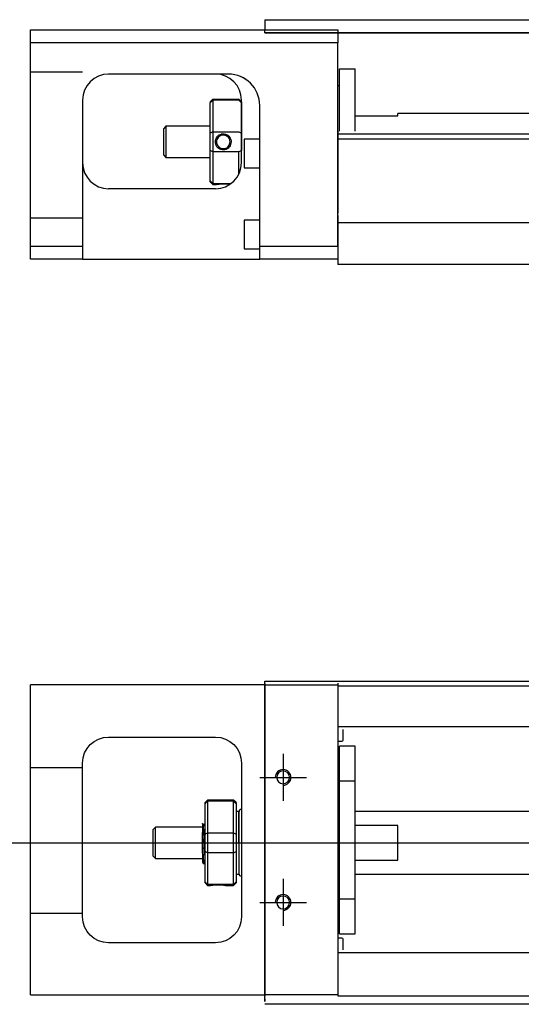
# Model space of a CAD drawing. Header units: millimetres. Extents: x -257 to 3135, y -1556 to 860.
# Tile 109 of 256: x -92 to 4, y -1146 to -957. Entities that reach past the tile are written whole.
import ezdxf
from ezdxf.lldxf.tags import DXFTag

# ---------------------------------------------------------------- set-up
doc = ezdxf.new("R2010")
doc.units = ezdxf.units.MM
doc.layers.get('0').update_dxf_attribs({"linetype": 'CONTINUOUS'})
tags = doc.linetypes.add('DASHED', pattern=[25.72, 12.86, -12.86]).pattern_tags.tags
tags[6:7] = [DXFTag(74, 4), DXFTag(75, 0), DXFTag(340, '0'), DXFTag(46, 0.0), DXFTag(50, 0.0), DXFTag(44, 0.0), DXFTag(45, 0.0)]
tags[4:5] = [DXFTag(74, 4), DXFTag(75, 0), DXFTag(340, '0'), DXFTag(46, 0.0), DXFTag(50, 0.0), DXFTag(44, 0.0), DXFTag(45, 0.0)]

msp = doc.modelspace()

# ---------------------------------------------------------------- linework, layer by layer
at = {"linetype": 'Continuous'}
for p, q in [((-45.42, -956.85), (44.63, -956.85)), ((-45.42, -956.85), (-45.42, -957.85)), ((-45.42, -957.85), (-45.42, -958.85)), ((-90.42, -961.31), (-90.42, -958.81)), ((-90.42, -958.81), (-31.42, -958.81)), ((-45.42, -958.8), (-45.42, -958.81)), ((-45.42, -959.35), (-45.42, -958.85)), ((44.63, -959.35), (-45.42, -959.35)), ((-45.42, -959.36), (44.63, -959.36)), ((-31.42, -958.81), (-31.42, -961.31)), ((-31.42, -961.31), (-90.42, -961.31)), ((-90.42, -1000.31), (-90.42, -961.31)), ((-31.42, -1000.31), (-31.42, -961.31)), ((-52.57, -967.3), (-75.42, -967.3)), ((-31.12, -966.3), (-28.12, -966.3)), ((-31.12, -978.26), (-31.12, -966.3)), ((-31.12, -966.3), (-28.12, -966.3)), ((-31.12, -978.26), (-31.12, -966.3)), ((-28.12, -978.26), (-28.12, -966.3)), ((-28.12, -978.26), (-28.12, -966.3)), ((-31.12, -969.55), (-31.42, -969.55)), ((-31.12, -969.55), (-31.42, -969.55)), ((-80.42, -972.3), (-80.42, -1000.31)), ((-55.92, -972.6), (-55.42, -972.1)), ((-55.92, -972.6), (-55.92, -972.79)), ((-55.92, -978.63), (-55.92, -972.79)), ((-55.42, -972.1), (-55.42, -972.33)), ((-55.42, -972.1), (-50.42, -972.1)), ((-55.42, -972.33), (-55.42, -978.37)), ((-50.42, -972.33), (-55.42, -972.33)), ((-49.92, -972.6), (-50.42, -972.1)), ((-50.42, -972.33), (-50.42, -972.1)), ((-49.92, -984.3), (-49.92, -972.3)), ((-49.92, -972.6), (-49.92, -972.79)), ((-49.92, -972.79), (-49.92, -978.63)), ((-46.42, -1000.31), (-46.42, -973.3)), ((30.34, -974.85), (-19.92, -974.85)), ((-19.92, -975.3), (-19.92, -974.85)), ((-28.12, -975.3), (-19.92, -975.3)), ((-64.42, -977.3), (-64.92, -977.8)), ((-64.92, -977.8), (-64.92, -980.3)), ((-55.92, -977.3), (-64.42, -977.3)), ((-64.42, -977.3), (-64.42, -983.3)), ((-55.92, -981.98), (-55.92, -978.63)), ((-55.42, -978.37), (-55.42, -982.23)), ((-55.42, -978.37), (-50.42, -978.37)), ((-49.92, -978.63), (-49.92, -981.98)), ((-64.92, -980.3), (-64.92, -982.8)), ((-46.42, -979.8), (-49.42, -979.8)), ((-49.42, -979.8), (-49.42, -985.3)), ((72.7, -978.81), (-31.42, -978.81)), ((72.44, -979.81), (-31.42, -979.81)), ((-55.92, -987.82), (-55.92, -981.98)), ((-55.42, -982.23), (-55.42, -988.27)), ((-50.42, -982.23), (-55.42, -982.23)), ((-50.42, -986.48), (-50.42, -982.23)), ((-64.92, -982.8), (-64.42, -983.3)), ((-64.42, -983.3), (-55.92, -983.3)), ((-49.42, -985.3), (-46.42, -985.3)), ((-55.92, -988), (-55.92, -987.82)), ((-55.92, -988), (-55.42, -988.5)), ((-54.92, -989.3), (-75.42, -989.3)), ((-55.42, -988.27), (-55.42, -988.5)), ((-55.42, -988.27), (-51.88, -988.27)), ((-55.42, -988.5), (-54.92, -988.5)), ((-46.42, -995.3), (-49.42, -995.3)), ((-49.42, -995.3), (-49.42, -1000.8)), ((-31.42, -994.46), (-31.42, -1001.26)), ((-90.42, -1000.31), (-80.42, -1000.31)), ((-90.42, -1002.81), (-90.42, -1000.31)), ((-80.42, -1000.31), (-80.42, -1002.81)), ((-49.42, -1000.8), (-46.42, -1000.8)), ((-46.42, -1002.81), (-46.42, -1000.31)), ((-46.42, -1000.31), (-31.42, -1000.31)), ((-31.42, -1001.26), (-31.42, -1003.81)), ((-80.42, -1002.81), (-90.42, -1002.81)), ((-80.42, -1002.81), (-46.42, -1002.81)), ((-31.42, -1002.81), (-46.42, -1002.81)), ((66.29, -1003.81), (-31.42, -1003.81)), ((-90.42, -1087.01), (-90.42, -1084.51)), ((-45.42, -1084.51), (-90.42, -1084.51)), ((-45.42, -1084.26), (-45.42, -1083.81)), ((-45.42, -1083.81), (80.83, -1083.81)), ((-45.42, -1084.26), (-45.42, -1144.26)), ((-31.42, -1084.21), (-31.42, -1084.51)), ((-31.42, -1084.51), (-31.42, -1087.01)), ((-90.42, -1141.51), (-90.42, -1087.01)), ((-31.42, -1087.01), (-31.42, -1141.51)), ((-75.42, -1094.51), (-54.92, -1094.51)), ((-80.42, -1129.01), (-80.42, -1099.51)), ((-49.92, -1099.51), (-49.92, -1129.01)), ((-56.42, -1106.61), (-56.92, -1107.11)), ((-56.92, -1107.29), (-56.92, -1107.11)), ((-51.42, -1106.61), (-56.42, -1106.61)), ((-56.42, -1106.61), (-56.42, -1106.84)), ((-56.42, -1106.84), (-56.42, -1112.88)), ((-51.42, -1106.84), (-56.42, -1106.84)), ((-50.92, -1107.11), (-51.42, -1106.61)), ((-51.42, -1106.84), (-51.42, -1106.61)), ((-51.42, -1112.88), (-51.42, -1106.84)), ((-50.92, -1107.11), (-50.92, -1107.29)), ((-56.92, -1113.13), (-56.92, -1107.29)), ((-50.92, -1107.29), (-50.92, -1113.13)), ((-50.42, -1108.81), (-50.92, -1108.81)), ((-50.42, -1114.81), (-50.42, -1108.81)), ((-50.42, -1108.91), (-50.42, -1120.71)), ((-66.42, -1111.81), (-66.92, -1112.31)), ((-66.92, -1112.31), (-66.92, -1112.31)), ((-66.92, -1112.31), (-66.92, -1117.31)), ((-57.42, -1111.81), (-66.42, -1111.81)), ((-66.42, -1117.81), (-66.42, -1111.81)), ((-57.42, -1116.79), (-57.42, -1112.84)), ((-57.04, -1111.31), (-57.29, -1111.31)), ((-56.42, -1112.88), (-56.42, -1114.81)), ((-56.42, -1112.88), (-51.42, -1112.88)), ((-51.42, -1114.81), (-51.42, -1112.88)), ((-56.92, -1114.81), (-56.92, -1113.13)), ((-56.92, -1116.48), (-56.92, -1114.81)), ((-56.42, -1114.81), (-56.42, -1116.74)), ((-51.42, -1116.74), (-51.42, -1114.81)), ((-50.92, -1113.13), (-50.92, -1116.48)), ((-50.42, -1114.81), (-50.42, -1120.81)), ((-56.92, -1122.32), (-56.92, -1116.48)), ((-50.92, -1116.48), (-50.92, -1122.32)), ((-66.92, -1117.31), (-66.42, -1117.81)), ((-66.42, -1117.81), (-57.42, -1117.81)), ((-56.42, -1116.74), (-56.42, -1122.78)), ((-51.42, -1116.74), (-56.42, -1116.74)), ((-51.42, -1122.78), (-51.42, -1116.74)), ((-57.25, -1118.81), (-57.08, -1118.81)), ((-56.92, -1122.51), (-56.92, -1122.32)), ((-50.92, -1120.81), (-50.42, -1120.81)), ((-50.92, -1122.32), (-50.92, -1122.51)), ((-56.92, -1122.51), (-56.42, -1123.01)), ((-56.42, -1122.78), (-56.42, -1123.01)), ((-56.42, -1122.78), (-51.42, -1122.78)), ((-56.42, -1123.01), (-55.92, -1123.01)), ((-52.91, -1123.01), (-51.42, -1123.01)), ((-51.42, -1123.01), (-50.92, -1122.51)), ((-51.42, -1123.01), (-51.42, -1122.78)), ((-54.92, -1134.01), (-75.42, -1134.01)), ((-90.42, -1144.01), (-90.42, -1141.51)), ((-31.42, -1141.51), (-31.42, -1144.01)), ((-90.42, -1144.01), (-45.42, -1144.01)), ((-45.42, -1145.26), (-45.42, -1144.26)), ((-31.42, -1144.01), (-31.42, -1144.21)), ((64.93, -1145.81), (-45.42, -1145.81))]:
    msp.add_line(p, q, dxfattribs=at)
at = {"linetype": 'DASHED', "ltscale": 0.3}
for p, q in [((-80.42, -966.95), (-90.42, -966.95)), ((-80.42, -994.95), (-90.42, -994.95)), ((368.58, -995.81), (-31.42, -995.81)), ((-45.42, -1084.51), (-31.42, -1084.51)), ((80.58, -1084.76), (-31.42, -1084.76)), ((468.58, -1092.59), (-31.42, -1092.59)), ((-31.42, -1093.04), (-31.42, -1094.58)), ((-30.42, -1095.12), (-30.42, -1093.04)), ((-31.42, -1094.58), (-31.42, -1098.14)), ((-31.42, -1095.32), (-30.62, -1095.32)), ((-28.12, -1096.26), (-31.12, -1096.26)), ((-28.12, -1096.26), (-31.12, -1096.26)), ((-31.12, -1102.94), (-31.12, -1096.26)), ((-31.12, -1102.94), (-31.12, -1096.26)), ((-28.12, -1102.94), (-28.12, -1096.26)), ((-28.12, -1102.94), (-28.12, -1096.26)), ((-31.42, -1098.14), (-31.42, -1100.06)), ((-80.42, -1100.4), (-90.42, -1100.4)), ((-31.42, -1100.06), (-31.42, -1128.36)), ((-31.12, -1125.57), (-31.12, -1102.94)), ((-31.12, -1102.94), (-28.12, -1102.94)), ((-31.12, -1125.57), (-31.12, -1102.94)), ((-28.12, -1125.57), (-28.12, -1102.94)), ((-28.12, -1125.57), (-28.12, -1102.94)), ((-31.12, -1103.51), (-31.42, -1103.51)), ((-31.12, -1103.51), (-31.42, -1103.51)), ((468.58, -1108.81), (-28.12, -1108.81)), ((-19.92, -1111.49), (-28.12, -1111.49)), ((-19.92, -1118.12), (-19.92, -1111.49)), ((-28.12, -1118.12), (-19.92, -1118.12)), ((-28.12, -1120.81), (468.58, -1120.81)), ((-31.42, -1125.01), (-31.12, -1125.01)), ((-31.42, -1125.01), (-31.12, -1125.01)), ((-31.12, -1125.57), (-28.12, -1125.57)), ((-31.12, -1132.26), (-31.12, -1125.57)), ((-31.12, -1132.26), (-31.12, -1125.57)), ((-28.12, -1132.26), (-28.12, -1125.57)), ((-28.12, -1132.26), (-28.12, -1125.57)), ((-80.42, -1128.4), (-90.42, -1128.4)), ((-31.42, -1128.36), (-31.42, -1130.28)), ((-31.42, -1130.28), (-31.42, -1133.84)), ((-30.62, -1133.1), (-31.42, -1133.1)), ((-31.12, -1132.26), (-28.12, -1132.26)), ((-31.12, -1132.26), (-28.12, -1132.26)), ((-30.42, -1135.38), (-30.42, -1133.3)), ((-31.42, -1133.84), (-31.42, -1135.38)), ((-31.42, -1135.38), (-31.42, -1136.38)), ((468.58, -1135.93), (-31.42, -1135.93)), ((-31.42, -1144.01), (-45.42, -1144.01)), ((468.58, -1144.26), (-31.42, -1144.26))]:
    msp.add_line(p, q, dxfattribs=at)
at = {"linetype": 'DASHED'}
for p, q in [((-52.42, -967.3), (-52.57, -967.3)), ((-31.42, -978.26), (-31.42, -979.26)), ((-31.42, -979.26), (-31.42, -993.96)), ((-31.42, -1000.31), (-31.42, -1003.81)), ((-45.42, -1087.82), (-45.42, -1083.81)), ((-31.42, -1084.51), (-31.42, -1084.71)), ((-31.42, -1084.71), (-31.42, -1085.71)), ((-31.42, -1085.71), (-31.42, -1092.04)), ((-45.42, -1097.82), (-45.42, -1087.82)), ((-31.42, -1092.04), (-31.42, -1093.04)), ((-45.42, -1105.82), (-45.42, -1097.82)), ((-45.42, -1121.82), (-45.42, -1105.82)), ((-57.29, -1111.31), (-57.29, -1111.31)), ((-45.42, -1129.82), (-45.42, -1121.82)), ((-45.42, -1139.82), (-45.42, -1129.82)), ((-31.42, -1136.38), (-31.42, -1142.71)), ((-45.42, -1144.76), (-45.42, -1139.82)), ((-31.42, -1142.71), (-31.42, -1143.71)), ((-45.42, -1144.76), (-45.42, -1145.26)), ((-31.42, -1143.71), (-31.42, -1144.01))]:
    msp.add_line(p, q, dxfattribs=at)
for p, q in [((-41.92, -1097.76), (-41.92, -1106.76)), ((-46.42, -1102.26), (-37.42, -1102.26)), ((-95.42, -1114.81), (72.88, -1114.81)), ((-41.92, -1121.76), (-41.92, -1130.76)), ((-46.42, -1126.26), (-37.42, -1126.26))]:
    msp.add_line(p, q)
at = {"linetype": 'Continuous', "extrusion": (0, 0, -1)}
for centre in [(41.92, -1102.26), (41.92, -1126.26)]:
    msp.add_circle(centre, 1.23, dxfattribs=at)
at = {"linetype": 'Continuous'}
for centre, radius, start, end in [((-75.42, -972.3), 5, 90, 180), ((-54.92, -972.3), 5, 0, 90), ((-75.42, -984.3), 5, 180, 270), ((-54.92, -984.3), 5, 270, 0), ((-49.92, -1108.91), 0.5, 90, 180), ((-49.92, -1120.71), 0.5, 180, 270)]:
    msp.add_arc(centre, radius, start, end, dxfattribs=at)
at = {"linetype": 'DASHED'}
msp.add_arc((-52.42, -973.3), 6, 0, 90, dxfattribs=at)
at = {"linetype": 'Continuous', "extrusion": (0, 0, -1)}
for centre, start, end in [((75.42, -1099.51), 0, 90), ((54.92, -1099.51), 90, 180), ((75.42, -1129.01), 270, 0), ((54.92, -1129.01), 180, 270)]:
    msp.add_arc(centre, 5, start, end, dxfattribs=at)
at = {"linetype": 'DASHED', "ltscale": 0.3}
for centre, start, end in [((-30.62, -1095.12), 270, 0), ((-30.62, -1133.3), 0, 90)]:
    msp.add_arc(centre, 0.2, start, end, dxfattribs=at)
for centre in [(-41.92, -1102.26), (-41.92, -1126.26)]:
    msp.add_arc(centre, 1.5, 270, 180)
at = {"linetype": 'Continuous'}
msp.add_ellipse((-52.42, -973.3), major_axis=(4.24, 4.24), ratio=1, start_param=5.497787, end_param=7.068583, dxfattribs=at)
for points, degree in [([(-52.42, -967.3), (-52.47, -967.3), (-52.52, -967.3), (-52.57, -967.3)], 3), ([(-55.42, -972.33), (-55.58, -972.49), (-55.75, -972.64), (-55.92, -972.79)], 3), ([(-50.42, -972.33), (-50.25, -972.49), (-50.08, -972.64), (-49.92, -972.79)], 3), ([(-55.42, -978.37), (-55.58, -978.46), (-55.75, -978.54), (-55.92, -978.63)], 3), ([(-50.42, -978.37), (-50.25, -978.46), (-50.08, -978.54), (-49.92, -978.63)], 3), ([(-55.42, -982.23), (-55.58, -982.15), (-55.75, -982.06), (-55.92, -981.98)], 3), ([(-49.92, -981.98), (-50.08, -982.06), (-50.25, -982.15), (-50.42, -982.23)], 3), ([(-55.42, -988.27), (-55.58, -988.12), (-55.75, -987.97), (-55.92, -987.82)], 3), ([(-56.92, -1107.29), (-56.75, -1107.14), (-56.58, -1106.99), (-56.42, -1106.84)], 3), ([(-51.42, -1106.84), (-51.25, -1106.99), (-51.08, -1107.14), (-50.92, -1107.29)], 3), ([(-57.28, -1111.32), (-57.4, -1111.11)], 1), ([(-56.92, -1111.08), (-56.98, -1111.2), (-57.05, -1111.31)], 2), ([(-56.92, -1113.13), (-56.75, -1113.05), (-56.58, -1112.96), (-56.42, -1112.88)], 3), ([(-51.42, -1112.88), (-51.25, -1112.96), (-51.08, -1113.05), (-50.92, -1113.13)], 3), ([(-56.42, -1116.74), (-56.58, -1116.65), (-56.75, -1116.57), (-56.92, -1116.48)], 3), ([(-51.42, -1116.74), (-51.25, -1116.65), (-51.08, -1116.57), (-50.92, -1116.48)], 3), ([(-57.43, -1118.51), (-57.34, -1118.66), (-57.26, -1118.8)], 2), ([(-57.08, -1118.8), (-57, -1118.67), (-56.92, -1118.53)], 2), ([(-56.42, -1122.78), (-56.58, -1122.63), (-56.75, -1122.47), (-56.92, -1122.32)], 3), ([(-51.42, -1122.78), (-51.25, -1122.63), (-51.08, -1122.47), (-50.92, -1122.32)], 3)]:
    msp.add_open_spline(points, degree=degree, dxfattribs=at)
for points, knots in [([(-54.92, -980.3), (-54.92, -980.13), (-54.89, -979.95), (-54.78, -979.62), (-54.69, -979.46), (-54.48, -979.19), (-54.34, -979.06), (-54.05, -978.88), (-53.89, -978.82), (-53.56, -978.75), (-53.38, -978.74), (-53.06, -978.79), (-52.91, -978.83), (-52.62, -978.98), (-52.48, -979.07), (-52.25, -979.31), (-52.15, -979.45), (-52, -979.76), (-51.95, -979.93), (-51.92, -980.17), (-51.91, -980.24), (-51.91, -980.3)], [0, 0, 0, 0, 0.109357, 0.109357, 0.21915, 0.21915, 0.330451, 0.330451, 0.436162, 0.436162, 0.542186, 0.542186, 0.640015, 0.640015, 0.743853, 0.743853, 0.849113, 0.849113, 0.958413, 0.958413, 1, 1, 1, 1]), ([(-51.91, -980.3), (-51.91, -980.48), (-51.94, -980.66), (-52.06, -980.99), (-52.14, -981.15), (-52.36, -981.42), (-52.5, -981.55), (-52.79, -981.73), (-52.95, -981.79), (-53.28, -981.86), (-53.45, -981.87), (-53.78, -981.82), (-53.93, -981.77), (-54.22, -981.63), (-54.35, -981.53), (-54.59, -981.3), (-54.69, -981.16), (-54.84, -980.85), (-54.89, -980.68), (-54.92, -980.44), (-54.92, -980.37), (-54.92, -980.3)], [0, 0, 0, 0, 0.109681, 0.109681, 0.219848, 0.219848, 0.331471, 0.331471, 0.436803, 0.436803, 0.542595, 0.542595, 0.640477, 0.640477, 0.744315, 0.744315, 0.8492, 0.8492, 0.95844, 0.95844, 1, 1, 1, 1]), ([(-52.12, -980.3), (-52.12, -980.18), (-52.13, -980.06), (-52.21, -979.8), (-52.27, -979.67), (-52.44, -979.44), (-52.54, -979.33), (-52.78, -979.16), (-52.91, -979.1), (-53.19, -979.02), (-53.34, -979), (-53.63, -979.01), (-53.77, -979.05), (-54.04, -979.15), (-54.16, -979.23), (-54.38, -979.42), (-54.47, -979.53), (-54.62, -979.79), (-54.67, -979.93), (-54.71, -980.15), (-54.72, -980.23), (-54.72, -980.3)], [0, 0, 0, 0, 0.090081, 0.090081, 0.195216, 0.195216, 0.30186, 0.30186, 0.410211, 0.410211, 0.517617, 0.517617, 0.621981, 0.621981, 0.727419, 0.727419, 0.835017, 0.835017, 0.943332, 0.943332, 1, 1, 1, 1]), ([(-54.72, -980.3), (-54.72, -980.43), (-54.7, -980.55), (-54.63, -980.81), (-54.56, -980.94), (-54.4, -981.17), (-54.29, -981.28), (-54.06, -981.45), (-53.92, -981.51), (-53.64, -981.59), (-53.49, -981.61), (-53.2, -981.59), (-53.06, -981.56), (-52.8, -981.46), (-52.67, -981.38), (-52.46, -981.19), (-52.36, -981.08), (-52.22, -980.82), (-52.16, -980.68), (-52.12, -980.46), (-52.12, -980.38), (-52.12, -980.3)], [0, 0, 0, 0, 0.090082, 0.090082, 0.19511, 0.19511, 0.301651, 0.301651, 0.410013, 0.410013, 0.517402, 0.517402, 0.621792, 0.621792, 0.727238, 0.727238, 0.834796, 0.834796, 0.943135, 0.943135, 1, 1, 1, 1]), ([(-54.92, -988.5), (-54.92, -988.5), (-54.89, -988.5), (-54.78, -988.48), (-54.69, -988.46), (-54.48, -988.43), (-54.34, -988.41), (-54.04, -988.38), (-53.88, -988.37), (-53.56, -988.35), (-53.38, -988.35), (-53.06, -988.36), (-52.91, -988.37), (-52.62, -988.4), (-52.48, -988.41), (-52.28, -988.44), (-52.2, -988.45), (-52.14, -988.46)], [0, 0, 0, 0, 0.1096809, 0.1096809, 0.2198481, 0.2198481, 0.3314707, 0.3314707, 0.4368026, 0.4368026, 0.542595, 0.542595, 0.6404774, 0.6404774, 0.7443154, 0.7443154, 0.8201607, 0.8201607, 0.8201607, 0.8201607]), ([(-57.42, -1111.09), (-57.42, -1111.12), (-57.42, -1111.22), (-57.42, -1111.54), (-57.42, -1111.77), (-57.42, -1112.28), (-57.42, -1112.55), (-57.42, -1112.84)], [0, 0, 0, 0, 0.341605, 0.341605, 0.709042, 0.709042, 1, 1, 1, 1]), ([(-57.08, -1118.81), (-57.09, -1118.81), (-57.1, -1118.8), (-57.12, -1118.72), (-57.14, -1118.58), (-57.18, -1118.18), (-57.19, -1117.91), (-57.23, -1117.26), (-57.25, -1116.88), (-57.29, -1116.07), (-57.3, -1115.62), (-57.34, -1114.73), (-57.35, -1114.27), (-57.39, -1113.49), (-57.4, -1113.15), (-57.42, -1112.84)], [0, 0, 0, 0, 0.062674, 0.062674, 0.22432, 0.22432, 0.386002, 0.386002, 0.547651, 0.547651, 0.70934, 0.70934, 0.870988, 0.870988, 1, 1, 1, 1]), ([(-56.92, -1117.32), (-56.93, -1117.06), (-56.95, -1116.74), (-56.99, -1116.05), (-57.01, -1115.67), (-57.04, -1114.89), (-57.06, -1114.49), (-57.1, -1113.72), (-57.11, -1113.35), (-57.15, -1112.67), (-57.17, -1112.37), (-57.2, -1111.87), (-57.22, -1111.66), (-57.25, -1111.41), (-57.27, -1111.34), (-57.28, -1111.32)], [0, 0, 0, 0, 0.142488, 0.142488, 0.289539, 0.289539, 0.436554, 0.436554, 0.583581, 0.583581, 0.730615, 0.730615, 0.877631, 0.877631, 1, 1, 1, 1]), ([(-57.04, -1111.31), (-57.02, -1111.31), (-57.01, -1111.36), (-56.97, -1111.58), (-56.95, -1111.76), (-56.93, -1112.08), (-56.92, -1112.18), (-56.92, -1112.28)], [0, 0, 0, 0, 0.388824, 0.388824, 0.829994, 0.829994, 1, 1, 1, 1]), ([(-57.42, -1116.79), (-57.42, -1117.16), (-57.42, -1117.49), (-57.42, -1118.02), (-57.42, -1118.22), (-57.42, -1118.46), (-57.42, -1118.53), (-57.42, -1118.53)], [0, 0, 0, 0, 0.355488, 0.355488, 0.70353, 0.70353, 1, 1, 1, 1]), ([(-57.42, -1116.79), (-57.4, -1117.18), (-57.38, -1117.54), (-57.35, -1118.12), (-57.33, -1118.36), (-57.29, -1118.69), (-57.28, -1118.79), (-57.26, -1118.81), (-57.25, -1118.81), (-57.25, -1118.81)], [0, 0, 0, 0, 0.320659, 0.320659, 0.641321, 0.641321, 0.962057, 0.962057, 1, 1, 1, 1]), ([(-55.92, -1123.01), (-55.92, -1123.01), (-55.89, -1123), (-55.78, -1122.98), (-55.69, -1122.97), (-55.48, -1122.93), (-55.34, -1122.91), (-55.05, -1122.88), (-54.89, -1122.87), (-54.56, -1122.86), (-54.38, -1122.86), (-54.06, -1122.87), (-53.91, -1122.87), (-53.62, -1122.9), (-53.48, -1122.92), (-53.25, -1122.95), (-53.15, -1122.96), (-53, -1122.99), (-52.95, -1123), (-52.92, -1123.01), (-52.91, -1123.01), (-52.91, -1123.01)], [0, 0, 0, 0, 0.109357, 0.109357, 0.21915, 0.21915, 0.330451, 0.330451, 0.436162, 0.436162, 0.542186, 0.542186, 0.640015, 0.640015, 0.743853, 0.743853, 0.849113, 0.849113, 0.958413, 0.958413, 1, 1, 1, 1])]:
    msp.add_open_spline(points, degree=3, knots=knots, dxfattribs=at)
at = {"linetype": 'DASHED'}
for points, degree in [([(-57.05, -1111.31), (-57.05, -1111.31), (-57.05, -1111.32)], 2), ([(-55.92, -1123), (-55.91, -1122.99)], 1)]:
    msp.add_open_spline(points, degree=degree, dxfattribs=at)

doc.saveas('drawing.dxf')
